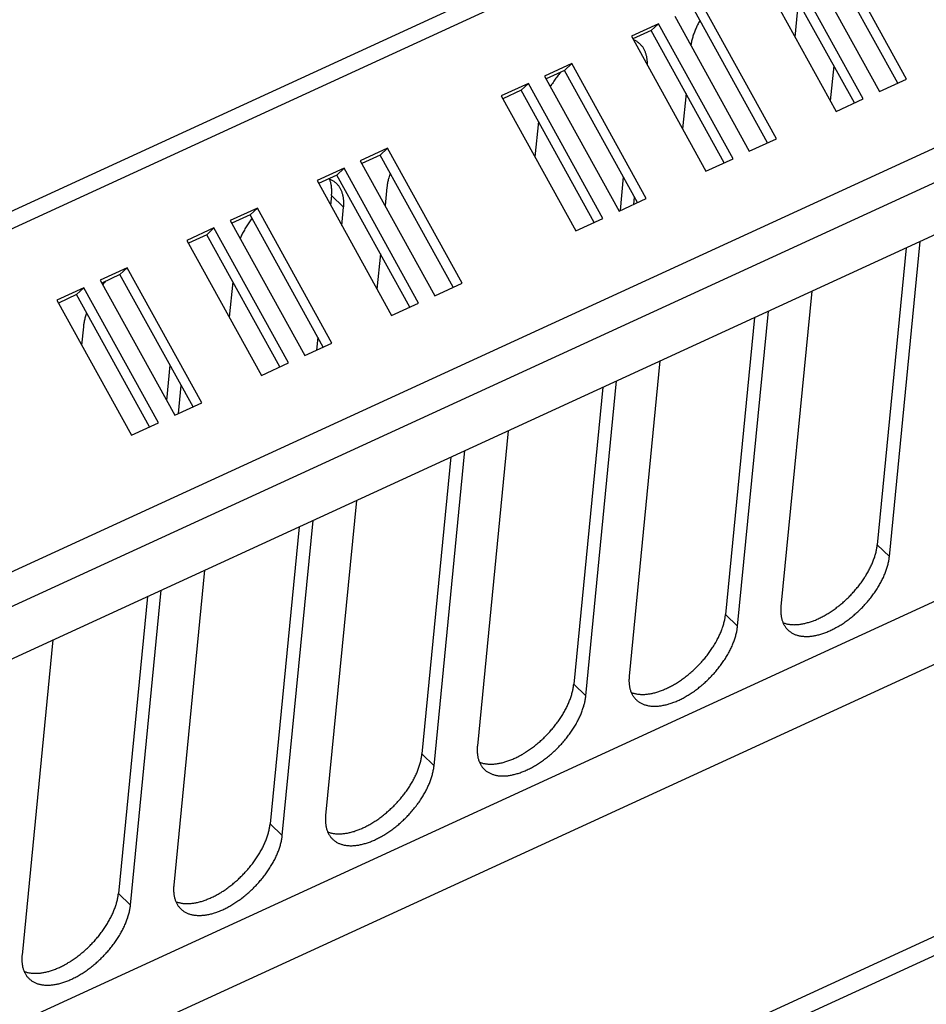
# Model space of a CAD drawing. Extents: x 0 to 594, y 0 to 420.
# Tile 64 of 131: x 531 to 544, y 92 to 107. Entities that reach past the tile are written whole.
import ezdxf

# ---------------------------------------------------------------- set-up
doc = ezdxf.new("R2010")
doc.units = 0
doc.header["$LTSCALE"] = 32.67
doc.layers.get('0').update_dxf_attribs({"linetype": 'CONTINUOUS'})

msp = doc.modelspace()

# ---------------------------------------------------------------- linework, layer by layer
at = {"color": 9, "linetype": 'CONTINUOUS'}
for p, q in [((566.544, 120.596), (519.915, 99.187)), ((566.688, 120.401), (520.059, 98.993)), ((568.922, 116.36), (522.293, 94.951)), ((569.04, 115.9), (522.411, 94.492)), ((535.353, 104.082), (535.174, 104.256)), ((553.886, 102.759), (507.872, 81.632)), ((555.251, 102.457), (506.379, 80.018)), ((543.419, 98.922), (543.241, 99.097)), ((541.176, 97.893), (540.997, 98.067)), ((538.932, 96.863), (538.754, 97.037)), ((536.689, 95.833), (536.511, 96.007)), ((534.446, 94.803), (534.268, 94.977)), ((532.203, 93.773), (532.024, 93.947))]:
    msp.add_line(p, q, dxfattribs=at)
at = {"color": 7, "linetype": 'CONTINUOUS'}
for p, q in [((522.733, 93.87), (568.56, 114.911)), ((543.673, 105.975), (542.571, 107.969)), ((542.17, 107.785), (543.272, 105.791)), ((543.543, 105.915), (542.463, 107.868)), ((543.032, 105.681), (541.93, 107.674)), ((541.529, 107.491), (542.631, 105.497)), ((542.902, 105.621), (541.822, 107.573)), ((541.75, 105.092), (540.648, 107.086)), ((542.026, 106.592), (542.077, 107.113)), ((540.247, 106.902), (541.349, 104.908)), ((541.62, 105.032), (540.54, 106.985)), ((540.007, 106.792), (539.606, 106.608)), ((540.007, 106.792), (539.899, 106.691)), ((541.109, 104.798), (540.007, 106.792)), ((539.606, 106.608), (540.708, 104.614)), ((539.899, 106.691), (539.629, 106.567)), ((540.979, 104.738), (539.899, 106.691)), ((538.725, 106.203), (538.324, 106.019)), ((538.725, 106.203), (538.618, 106.102)), ((539.827, 104.209), (538.725, 106.203)), ((542.597, 106.172), (542.546, 105.651)), ((538.324, 106.019), (539.427, 104.025)), ((538.618, 106.102), (538.347, 105.978)), ((539.697, 104.15), (538.618, 106.102)), ((538.084, 105.909), (537.684, 105.725)), ((538.084, 105.909), (537.977, 105.808)), ((539.186, 103.915), (538.084, 105.909)), ((543.272, 105.791), (543.673, 105.975)), ((537.684, 105.725), (538.786, 103.731)), ((537.977, 105.808), (537.706, 105.684)), ((539.056, 103.855), (537.977, 105.808)), ((540.414, 105.76), (540.363, 105.239)), ((542.631, 105.497), (543.032, 105.681)), ((538.231, 105.347), (538.18, 104.826)), ((541.349, 104.908), (541.75, 105.092)), ((536.001, 104.952), (535.6, 104.769)), ((535.894, 104.851), (535.623, 104.727)), ((536.001, 104.952), (535.894, 104.851)), ((536.973, 102.899), (535.894, 104.851)), ((537.103, 102.959), (536.001, 104.952)), ((535.6, 104.769), (536.703, 102.775)), ((540.708, 104.614), (541.109, 104.798)), ((535.36, 104.658), (534.96, 104.474)), ((535.253, 104.557), (534.982, 104.433)), ((535.36, 104.658), (535.253, 104.557)), ((536.332, 102.605), (535.253, 104.557)), ((536.462, 102.664), (535.36, 104.658)), ((534.96, 104.474), (536.062, 102.481)), ((539.486, 104.53), (539.438, 104.031)), ((535.994, 104.376), (535.967, 104.105)), ((535.174, 104.256), (535.16, 104.111)), ((539.427, 104.025), (539.827, 104.209)), ((539.642, 104.124), (539.652, 104.23)), ((534.078, 104.07), (533.678, 103.886)), ((534.078, 104.07), (533.971, 103.969)), ((535.18, 102.076), (534.078, 104.07)), ((535.326, 103.811), (535.353, 104.082)), ((533.678, 103.886), (534.78, 101.892)), ((533.971, 103.969), (533.7, 103.845)), ((535.05, 102.016), (533.971, 103.969)), ((538.786, 103.731), (539.186, 103.915)), ((533.437, 103.775), (533.037, 103.591)), ((533.437, 103.775), (533.33, 103.674)), ((534.539, 101.782), (533.437, 103.775)), ((533.037, 103.591), (534.139, 101.598)), ((533.33, 103.674), (533.059, 103.55)), ((534.409, 101.722), (533.33, 103.674)), ((543.419, 98.922), (543.874, 103.576)), ((543.669, 103.483), (543.241, 99.097)), ((535.897, 103.391), (535.846, 102.87)), ((532.155, 103.187), (531.755, 103.003)), ((532.155, 103.187), (532.048, 103.086)), ((533.258, 101.193), (532.155, 103.187)), ((531.755, 103.003), (532.857, 101.009)), ((532.048, 103.086), (531.778, 102.962)), ((533.127, 101.133), (532.048, 103.086)), ((533.714, 102.979), (533.663, 102.458)), ((536.703, 102.775), (537.103, 102.959)), ((531.514, 102.893), (531.114, 102.709)), ((531.514, 102.893), (531.407, 102.792)), ((532.617, 100.899), (531.514, 102.893)), ((542.272, 102.841), (541.817, 98.187)), ((531.114, 102.709), (532.216, 100.715)), ((531.407, 102.792), (531.137, 102.667)), ((532.486, 100.839), (531.407, 102.792)), ((536.062, 102.481), (536.462, 102.664)), ((541.176, 97.893), (541.631, 102.546)), ((541.426, 102.453), (540.997, 98.067)), ((531.507, 102.316), (531.481, 102.045)), ((534.97, 102.162), (534.951, 101.971)), ((534.78, 101.892), (535.18, 102.076)), ((540.028, 101.811), (539.573, 97.157)), ((532.787, 101.749), (532.736, 101.228)), ((534.139, 101.598), (534.539, 101.782)), ((538.932, 96.863), (539.387, 101.516)), ((532.912, 101.035), (532.953, 101.449)), ((539.183, 101.423), (538.754, 97.037)), ((532.857, 101.009), (533.258, 101.193)), ((532.216, 100.715), (532.617, 100.899)), ((537.785, 100.781), (537.33, 96.127)), ((536.689, 95.833), (537.144, 100.487)), ((536.939, 100.393), (536.511, 96.007)), ((535.542, 99.751), (535.087, 95.097)), ((534.696, 99.363), (534.268, 94.977)), ((534.446, 94.803), (534.901, 99.457)), ((533.298, 98.721), (532.843, 94.067)), ((532.453, 98.333), (532.024, 93.947)), ((532.203, 93.773), (532.657, 98.427)), ((554.559, 98.12), (512.657, 78.881)), ((512.629, 78.591), (554.53, 97.83)), ((531.055, 97.691), (530.6, 93.037))]:
    msp.add_line(p, q, dxfattribs=at)
for points in [[(540.62, 106.842), (540.616, 106.835), (540.607, 106.82), (540.599, 106.804), (540.591, 106.789), (540.584, 106.774), (540.576, 106.758), (540.569, 106.743), (540.562, 106.728), (540.556, 106.713), (540.549, 106.697), (540.543, 106.682), (540.537, 106.667), (540.532, 106.652), (540.526, 106.637), (540.521, 106.622), (540.516, 106.607), (540.512, 106.593), (540.508, 106.578), (540.504, 106.563), (540.5, 106.549), (540.496, 106.534), (540.493, 106.52), (540.49, 106.506), (540.488, 106.491), (540.485, 106.477), (540.485, 106.472)], [(539.738, 106.488), (539.731, 106.495), (539.723, 106.502), (539.715, 106.508), (539.707, 106.515), (539.698, 106.521), (539.69, 106.527), (539.681, 106.532), (539.671, 106.538), (539.662, 106.543), (539.652, 106.548), (539.642, 106.552), (539.636, 106.555)], [(539.842, 106.182), (539.842, 106.182), (539.842, 106.195), (539.842, 106.208), (539.842, 106.221), (539.842, 106.234), (539.841, 106.246), (539.84, 106.258), (539.838, 106.271), (539.837, 106.283), (539.835, 106.294), (539.833, 106.306), (539.83, 106.318), (539.827, 106.329), (539.824, 106.34), (539.821, 106.351), (539.817, 106.361), (539.813, 106.372), (539.809, 106.382), (539.805, 106.392), (539.8, 106.402), (539.795, 106.412), (539.79, 106.421), (539.784, 106.43), (539.779, 106.439), (539.773, 106.448), (539.766, 106.456), (539.76, 106.464), (539.753, 106.472), (539.746, 106.48), (539.738, 106.488)], [(538.565, 106.078), (538.56, 106.073), (538.548, 106.059), (538.536, 106.044), (538.525, 106.03), (538.513, 106.015), (538.502, 106.001), (538.49, 105.986), (538.479, 105.971), (538.469, 105.956), (538.458, 105.941), (538.448, 105.926), (538.438, 105.911), (538.428, 105.896), (538.418, 105.881), (538.409, 105.867)], [(536.042, 104.583), (536.04, 104.577), (536.035, 104.562), (536.03, 104.547), (536.025, 104.533), (536.021, 104.518), (536.017, 104.503), (536.013, 104.489), (536.01, 104.474), (536.007, 104.46), (536.004, 104.446), (536.001, 104.431), (535.999, 104.417), (535.997, 104.403), (535.995, 104.39), (535.994, 104.376)], [(535.251, 104.428), (535.244, 104.435), (535.237, 104.442), (535.229, 104.448), (535.22, 104.455), (535.212, 104.461), (535.203, 104.467), (535.194, 104.472), (535.185, 104.478), (535.175, 104.483), (535.166, 104.488), (535.156, 104.492), (535.146, 104.496), (535.135, 104.5), (535.132, 104.502)], [(535.174, 104.256), (535.176, 104.27), (535.177, 104.283), (535.177, 104.297), (535.177, 104.31), (535.178, 104.323), (535.177, 104.336), (535.177, 104.349), (535.176, 104.361), (535.175, 104.374), (535.173, 104.386), (535.172, 104.398), (535.17, 104.41), (535.168, 104.422), (535.165, 104.433), (535.162, 104.445), (535.159, 104.456), (535.156, 104.467), (535.152, 104.477), (535.148, 104.488), (535.144, 104.497)], [(535.353, 104.082), (535.354, 104.095), (535.355, 104.109), (535.355, 104.122), (535.356, 104.135), (535.356, 104.148), (535.356, 104.161), (535.355, 104.174), (535.354, 104.186), (535.353, 104.198), (535.352, 104.211), (535.35, 104.223), (535.348, 104.235), (535.346, 104.246), (535.343, 104.258), (535.341, 104.269), (535.338, 104.28), (535.334, 104.291), (535.331, 104.302), (535.327, 104.312), (535.323, 104.322), (535.318, 104.332), (535.314, 104.342), (535.309, 104.352), (535.303, 104.361), (535.298, 104.37), (535.292, 104.379), (535.286, 104.388), (535.28, 104.396), (535.273, 104.404), (535.266, 104.412), (535.259, 104.42), (535.251, 104.428)], [(533.998, 103.919), (533.993, 103.911), (533.982, 103.896), (533.972, 103.881), (533.961, 103.866), (533.951, 103.851), (533.941, 103.836), (533.931, 103.821), (533.922, 103.806), (533.912, 103.791), (533.903, 103.775), (533.895, 103.76), (533.886, 103.745), (533.878, 103.73), (533.869, 103.714), (533.861, 103.699), (533.854, 103.684), (533.846, 103.668), (533.839, 103.653), (533.832, 103.638), (533.826, 103.623), (533.825, 103.62)], [(531.835, 102.988), (531.83, 102.983), (531.818, 102.969), (531.806, 102.954), (531.795, 102.94), (531.792, 102.936)], [(531.555, 102.523), (531.553, 102.517), (531.548, 102.502), (531.543, 102.488), (531.539, 102.473), (531.534, 102.458), (531.53, 102.443), (531.527, 102.429), (531.523, 102.414), (531.52, 102.4), (531.517, 102.386), (531.515, 102.371), (531.512, 102.357), (531.51, 102.343), (531.508, 102.33), (531.507, 102.316)], [(541.847, 97.946), (541.852, 97.944), (541.862, 97.94), (541.873, 97.937), (541.883, 97.934), (541.894, 97.931), (541.905, 97.928), (541.916, 97.926), (541.927, 97.924), (541.938, 97.922), (541.95, 97.92), (541.962, 97.919), (541.974, 97.918), (541.986, 97.917), (541.998, 97.917), (542.01, 97.916), (542.023, 97.917), (542.035, 97.917), (542.048, 97.917), (542.061, 97.918), (542.074, 97.919), (542.087, 97.921), (542.1, 97.923), (542.114, 97.925), (542.127, 97.927), (542.141, 97.929), (542.155, 97.932), (542.168, 97.935), (542.182, 97.938), (542.196, 97.942), (542.21, 97.946), (542.224, 97.95), (542.239, 97.954), (542.253, 97.959), (542.267, 97.963), (542.282, 97.969), (542.296, 97.974), (542.31, 97.98), (542.325, 97.985), (542.34, 97.992), (542.354, 97.998), (542.369, 98.004), (542.383, 98.011), (542.398, 98.018), (542.413, 98.026), (542.427, 98.033), (542.442, 98.041), (542.457, 98.049), (542.471, 98.057), (542.486, 98.066), (542.501, 98.074), (542.515, 98.083), (542.53, 98.092), (542.545, 98.102), (542.559, 98.111), (542.574, 98.121), (542.588, 98.131), (542.603, 98.141), (542.617, 98.152), (542.631, 98.162), (542.645, 98.173), (542.66, 98.184), (542.674, 98.195), (542.688, 98.206), (542.702, 98.218), (542.716, 98.229), (542.729, 98.241), (542.743, 98.253), (542.756, 98.265), (542.77, 98.277), (542.783, 98.29), (542.796, 98.302), (542.81, 98.315), (542.823, 98.328), (542.835, 98.341), (542.848, 98.354), (542.861, 98.367), (542.873, 98.38), (542.885, 98.394), (542.898, 98.407), (542.91, 98.421), (542.921, 98.435), (542.933, 98.449), (542.945, 98.463), (542.956, 98.477), (542.967, 98.491), (542.978, 98.505), (542.989, 98.52), (543, 98.534), (543.01, 98.548), (543.02, 98.563), (543.03, 98.577), (543.04, 98.592), (543.05, 98.607), (543.059, 98.621), (543.069, 98.636), (543.078, 98.651), (543.087, 98.666), (543.095, 98.681), (543.104, 98.695), (543.112, 98.71), (543.12, 98.725), (543.127, 98.74), (543.135, 98.755), (543.142, 98.77), (543.149, 98.784), (543.156, 98.799), (543.163, 98.814), (543.169, 98.829), (543.175, 98.843), (543.181, 98.858), (543.186, 98.873), (543.192, 98.887), (543.197, 98.902), (543.202, 98.916), (543.206, 98.931), (543.211, 98.945), (543.215, 98.959), (543.218, 98.974), (543.222, 98.988), (543.225, 99.002), (543.228, 99.016), (543.231, 99.03), (543.233, 99.043), (543.236, 99.057), (543.238, 99.07), (543.239, 99.084), (543.241, 99.097)], [(541.918, 97.84), (541.925, 97.834), (541.933, 97.827), (541.941, 97.82), (541.949, 97.814), (541.958, 97.808), (541.966, 97.802), (541.975, 97.796), (541.985, 97.791), (541.994, 97.786), (542.004, 97.781), (542.014, 97.776), (542.024, 97.772), (542.034, 97.768), (542.044, 97.764), (542.055, 97.761), (542.066, 97.758), (542.077, 97.755), (542.088, 97.752), (542.1, 97.75), (542.112, 97.748), (542.123, 97.746), (542.135, 97.745), (542.148, 97.744), (542.16, 97.743), (542.173, 97.742), (542.185, 97.742), (542.198, 97.742), (542.211, 97.742), (542.224, 97.743), (542.237, 97.743), (542.251, 97.745), (542.264, 97.746), (542.278, 97.748), (542.292, 97.75), (542.306, 97.752), (542.32, 97.755), (542.334, 97.757), (542.348, 97.761), (542.362, 97.764), (542.377, 97.768), (542.391, 97.772), (542.406, 97.776), (542.42, 97.78), (542.435, 97.785), (542.45, 97.79), (542.465, 97.796), (542.48, 97.801), (542.494, 97.807), (542.509, 97.813), (542.524, 97.82), (542.539, 97.826), (542.555, 97.833), (542.57, 97.84), (542.585, 97.848), (542.6, 97.856), (542.615, 97.863), (542.63, 97.872), (542.645, 97.88), (542.66, 97.889), (542.675, 97.898), (542.691, 97.907), (542.706, 97.916), (542.721, 97.926), (542.736, 97.935), (542.751, 97.945), (542.765, 97.956), (542.78, 97.966), (542.795, 97.977), (542.81, 97.988), (542.824, 97.999), (542.839, 98.01), (542.854, 98.021), (542.868, 98.033), (542.882, 98.045), (542.897, 98.057), (542.911, 98.069), (542.925, 98.081), (542.939, 98.094), (542.953, 98.107), (542.966, 98.119), (542.98, 98.132), (542.993, 98.145), (543.007, 98.159), (543.02, 98.172), (543.033, 98.186), (543.046, 98.199), (543.058, 98.213), (543.071, 98.227), (543.083, 98.241), (543.096, 98.255), (543.108, 98.27), (543.12, 98.284), (543.131, 98.299), (543.143, 98.313), (543.154, 98.328), (543.165, 98.342), (543.176, 98.357), (543.187, 98.372), (543.198, 98.387), (543.208, 98.402), (543.218, 98.417), (543.228, 98.432), (543.238, 98.447), (543.248, 98.463), (543.257, 98.478), (543.266, 98.493), (543.275, 98.508), (543.283, 98.523), (543.292, 98.539), (543.3, 98.554), (543.308, 98.569), (543.315, 98.585), (543.323, 98.6), (543.33, 98.615), (543.337, 98.63), (543.344, 98.646), (543.35, 98.661), (543.356, 98.676), (543.362, 98.691), (543.368, 98.706), (543.373, 98.721), (543.378, 98.736), (543.383, 98.751), (543.387, 98.766), (543.392, 98.78), (543.396, 98.795), (543.399, 98.81), (543.403, 98.824), (543.406, 98.839), (543.409, 98.853), (543.411, 98.867), (543.414, 98.881), (543.416, 98.895), (543.418, 98.909), (543.419, 98.922)], [(541.817, 98.187), (541.815, 98.173), (541.815, 98.16), (541.814, 98.147), (541.814, 98.133), (541.814, 98.12), (541.814, 98.108), (541.814, 98.095), (541.815, 98.082), (541.816, 98.07), (541.818, 98.058), (541.819, 98.046), (541.821, 98.034), (541.823, 98.022), (541.826, 98.011), (541.829, 98), (541.832, 97.988), (541.835, 97.978), (541.839, 97.967), (541.843, 97.956), (541.847, 97.946), (541.851, 97.936), (541.856, 97.926), (541.861, 97.917), (541.866, 97.907), (541.872, 97.898), (541.877, 97.889), (541.883, 97.881), (541.89, 97.872), (541.896, 97.864), (541.903, 97.856), (541.91, 97.848), (541.918, 97.84)], [(539.603, 96.916), (539.609, 96.914), (539.619, 96.91), (539.629, 96.907), (539.64, 96.904), (539.651, 96.901), (539.661, 96.898), (539.672, 96.896), (539.684, 96.894), (539.695, 96.892), (539.707, 96.89), (539.718, 96.889), (539.73, 96.888), (539.742, 96.887), (539.755, 96.887), (539.767, 96.887), (539.779, 96.887), (539.792, 96.887), (539.805, 96.887), (539.818, 96.888), (539.831, 96.89), (539.844, 96.891), (539.857, 96.893), (539.871, 96.895), (539.884, 96.897), (539.898, 96.899), (539.911, 96.902), (539.925, 96.905), (539.939, 96.908), (539.953, 96.912), (539.967, 96.916), (539.981, 96.92), (539.995, 96.924), (540.01, 96.929), (540.024, 96.934), (540.038, 96.939), (540.053, 96.944), (540.067, 96.95), (540.082, 96.955), (540.096, 96.962), (540.111, 96.968), (540.125, 96.974), (540.14, 96.981), (540.155, 96.988), (540.169, 96.996), (540.184, 97.003), (540.199, 97.011), (540.213, 97.019), (540.228, 97.027), (540.243, 97.036), (540.258, 97.044), (540.272, 97.053), (540.287, 97.062), (540.301, 97.072), (540.316, 97.081), (540.33, 97.091), (540.345, 97.101), (540.359, 97.111), (540.374, 97.122), (540.388, 97.132), (540.402, 97.143), (540.416, 97.154), (540.43, 97.165), (540.444, 97.176), (540.458, 97.188), (540.472, 97.199), (540.486, 97.211), (540.5, 97.223), (540.513, 97.235), (540.527, 97.247), (540.54, 97.26), (540.553, 97.272), (540.566, 97.285), (540.579, 97.298), (540.592, 97.311), (540.605, 97.324), (540.617, 97.337), (540.63, 97.35), (540.642, 97.364), (540.654, 97.378), (540.666, 97.391), (540.678, 97.405), (540.69, 97.419), (540.701, 97.433), (540.713, 97.447), (540.724, 97.461), (540.735, 97.475), (540.746, 97.49), (540.756, 97.504), (540.767, 97.518), (540.777, 97.533), (540.787, 97.548), (540.797, 97.562), (540.807, 97.577), (540.816, 97.591), (540.825, 97.606), (540.834, 97.621), (540.843, 97.636), (540.852, 97.651), (540.86, 97.665), (540.868, 97.68), (540.876, 97.695), (540.884, 97.71), (540.892, 97.725), (540.899, 97.74), (540.906, 97.754), (540.913, 97.769), (540.919, 97.784), (540.926, 97.799), (540.932, 97.813), (540.938, 97.828), (540.943, 97.843), (540.948, 97.857), (540.953, 97.872), (540.958, 97.886), (540.963, 97.901), (540.967, 97.915), (540.971, 97.929), (540.975, 97.944), (540.979, 97.958), (540.982, 97.972), (540.985, 97.986), (540.988, 98), (540.99, 98.013), (540.992, 98.027), (540.994, 98.041), (540.996, 98.054), (540.997, 98.067)], [(539.675, 96.811), (539.682, 96.804), (539.689, 96.797), (539.697, 96.79), (539.706, 96.784), (539.714, 96.778), (539.723, 96.772), (539.732, 96.766), (539.741, 96.761), (539.751, 96.756), (539.76, 96.751), (539.77, 96.746), (539.78, 96.742), (539.791, 96.738), (539.801, 96.734), (539.812, 96.731), (539.823, 96.728), (539.834, 96.725), (539.845, 96.722), (539.857, 96.72), (539.868, 96.718), (539.88, 96.716), (539.892, 96.715), (539.904, 96.714), (539.917, 96.713), (539.929, 96.712), (539.942, 96.712), (539.955, 96.712), (539.968, 96.712), (539.981, 96.713), (539.994, 96.714), (540.008, 96.715), (540.021, 96.716), (540.035, 96.718), (540.048, 96.72), (540.062, 96.722), (540.076, 96.725), (540.09, 96.727), (540.105, 96.731), (540.119, 96.734), (540.133, 96.738), (540.148, 96.742), (540.162, 96.746), (540.177, 96.75), (540.192, 96.755), (540.207, 96.76), (540.221, 96.766), (540.236, 96.771), (540.251, 96.777), (540.266, 96.783), (540.281, 96.79), (540.296, 96.796), (540.311, 96.803), (540.326, 96.81), (540.341, 96.818), (540.357, 96.826), (540.372, 96.833), (540.387, 96.842), (540.402, 96.85), (540.417, 96.859), (540.432, 96.868), (540.447, 96.877), (540.462, 96.886), (540.477, 96.896), (540.492, 96.905), (540.507, 96.915), (540.522, 96.926), (540.537, 96.936), (540.552, 96.947), (540.567, 96.958), (540.581, 96.969), (540.596, 96.98), (540.61, 96.991), (540.625, 97.003), (540.639, 97.015), (540.653, 97.027), (540.667, 97.039), (540.681, 97.051), (540.695, 97.064), (540.709, 97.077), (540.723, 97.089), (540.736, 97.102), (540.75, 97.116), (540.763, 97.129), (540.776, 97.142), (540.789, 97.156), (540.802, 97.169), (540.815, 97.183), (540.828, 97.197), (540.84, 97.211), (540.852, 97.225), (540.864, 97.24), (540.876, 97.254), (540.888, 97.269), (540.9, 97.283), (540.911, 97.298), (540.922, 97.312), (540.933, 97.327), (540.944, 97.342), (540.955, 97.357), (540.965, 97.372), (540.975, 97.387), (540.985, 97.402), (540.995, 97.417), (541.004, 97.433), (541.014, 97.448), (541.023, 97.463), (541.032, 97.478), (541.04, 97.494), (541.049, 97.509), (541.057, 97.524), (541.065, 97.539), (541.072, 97.555), (541.08, 97.57), (541.087, 97.585), (541.094, 97.6), (541.1, 97.616), (541.107, 97.631), (541.113, 97.646), (541.119, 97.661), (541.124, 97.676), (541.13, 97.691), (541.135, 97.706), (541.14, 97.721), (541.144, 97.736), (541.148, 97.75), (541.152, 97.765), (541.156, 97.78), (541.159, 97.794), (541.163, 97.809), (541.166, 97.823), (541.168, 97.837), (541.17, 97.851), (541.172, 97.865), (541.174, 97.879), (541.176, 97.893)], [(539.573, 97.157), (539.572, 97.143), (539.571, 97.13), (539.571, 97.117), (539.57, 97.103), (539.57, 97.09), (539.57, 97.078), (539.571, 97.065), (539.572, 97.052), (539.573, 97.04), (539.574, 97.028), (539.576, 97.016), (539.578, 97.004), (539.58, 96.992), (539.583, 96.981), (539.585, 96.97), (539.588, 96.958), (539.592, 96.948), (539.595, 96.937), (539.599, 96.926), (539.603, 96.916), (539.608, 96.906), (539.613, 96.896), (539.617, 96.887), (539.623, 96.877), (539.628, 96.868), (539.634, 96.859), (539.64, 96.851), (539.646, 96.842), (539.653, 96.834), (539.66, 96.826), (539.667, 96.818), (539.675, 96.811)], [(537.36, 95.886), (537.366, 95.884), (537.376, 95.88), (537.386, 95.877), (537.397, 95.874), (537.407, 95.871), (537.418, 95.868), (537.429, 95.866), (537.44, 95.864), (537.452, 95.862), (537.463, 95.86), (537.475, 95.859), (537.487, 95.858), (537.499, 95.857), (537.511, 95.857), (537.524, 95.857), (537.536, 95.857), (537.549, 95.857), (537.562, 95.858), (537.574, 95.858), (537.587, 95.86), (537.601, 95.861), (537.614, 95.863), (537.627, 95.865), (537.641, 95.867), (537.654, 95.869), (537.668, 95.872), (537.682, 95.875), (537.696, 95.878), (537.71, 95.882), (537.724, 95.886), (537.738, 95.89), (537.752, 95.894), (537.766, 95.899), (537.781, 95.904), (537.795, 95.909), (537.809, 95.914), (537.824, 95.92), (537.838, 95.925), (537.853, 95.932), (537.868, 95.938), (537.882, 95.945), (537.897, 95.951), (537.911, 95.958), (537.926, 95.966), (537.941, 95.973), (537.955, 95.981), (537.97, 95.989), (537.985, 95.997), (538, 96.006), (538.014, 96.014), (538.029, 96.023), (538.043, 96.033), (538.058, 96.042), (538.073, 96.051), (538.087, 96.061), (538.102, 96.071), (538.116, 96.081), (538.13, 96.092), (538.145, 96.102), (538.159, 96.113), (538.173, 96.124), (538.187, 96.135), (538.201, 96.146), (538.215, 96.158), (538.229, 96.169), (538.243, 96.181), (538.256, 96.193), (538.27, 96.205), (538.283, 96.217), (538.297, 96.23), (538.31, 96.242), (538.323, 96.255), (538.336, 96.268), (538.349, 96.281), (538.362, 96.294), (538.374, 96.307), (538.387, 96.32), (538.399, 96.334), (538.411, 96.348), (538.423, 96.361), (538.435, 96.375), (538.447, 96.389), (538.458, 96.403), (538.469, 96.417), (538.481, 96.431), (538.492, 96.445), (538.502, 96.46), (538.513, 96.474), (538.523, 96.488), (538.534, 96.503), (538.544, 96.518), (538.554, 96.532), (538.563, 96.547), (538.573, 96.562), (538.582, 96.576), (538.591, 96.591), (538.6, 96.606), (538.609, 96.621), (538.617, 96.635), (538.625, 96.65), (538.633, 96.665), (538.641, 96.68), (538.648, 96.695), (538.656, 96.71), (538.663, 96.724), (538.669, 96.739), (538.676, 96.754), (538.682, 96.769), (538.688, 96.784), (538.694, 96.798), (538.7, 96.813), (538.705, 96.827), (538.71, 96.842), (538.715, 96.856), (538.72, 96.871), (538.724, 96.885), (538.728, 96.899), (538.732, 96.914), (538.735, 96.928), (538.739, 96.942), (538.742, 96.956), (538.744, 96.97), (538.747, 96.983), (538.749, 96.997), (538.751, 97.011), (538.753, 97.024), (538.754, 97.037)], [(537.431, 95.781), (537.438, 95.774), (537.446, 95.767), (537.454, 95.76), (537.462, 95.754), (537.471, 95.748), (537.48, 95.742), (537.489, 95.736), (537.498, 95.731), (537.507, 95.726), (537.517, 95.721), (537.527, 95.716), (537.537, 95.712), (537.547, 95.708), (537.558, 95.704), (537.569, 95.701), (537.579, 95.698), (537.591, 95.695), (537.602, 95.692), (537.613, 95.69), (537.625, 95.688), (537.637, 95.686), (537.649, 95.685), (537.661, 95.684), (537.673, 95.683), (537.686, 95.682), (537.699, 95.682), (537.711, 95.682), (537.724, 95.682), (537.738, 95.683), (537.751, 95.684), (537.764, 95.685), (537.778, 95.686), (537.791, 95.688), (537.805, 95.69), (537.819, 95.692), (537.833, 95.695), (537.847, 95.698), (537.861, 95.701), (537.876, 95.704), (537.89, 95.708), (537.905, 95.712), (537.919, 95.716), (537.934, 95.72), (537.948, 95.725), (537.963, 95.73), (537.978, 95.736), (537.993, 95.741), (538.008, 95.747), (538.023, 95.753), (538.038, 95.76), (538.053, 95.766), (538.068, 95.773), (538.083, 95.78), (538.098, 95.788), (538.113, 95.796), (538.128, 95.804), (538.144, 95.812), (538.159, 95.82), (538.174, 95.829), (538.189, 95.838), (538.204, 95.847), (538.219, 95.856), (538.234, 95.866), (538.249, 95.875), (538.264, 95.885), (538.279, 95.896), (538.294, 95.906), (538.308, 95.917), (538.323, 95.928), (538.338, 95.939), (538.352, 95.95), (538.367, 95.961), (538.381, 95.973), (538.396, 95.985), (538.41, 95.997), (538.424, 96.009), (538.438, 96.021), (538.452, 96.034), (538.466, 96.047), (538.48, 96.059), (538.493, 96.072), (538.507, 96.086), (538.52, 96.099), (538.533, 96.112), (538.546, 96.126), (538.559, 96.14), (538.572, 96.153), (538.584, 96.167), (538.597, 96.181), (538.609, 96.195), (538.621, 96.21), (538.633, 96.224), (538.645, 96.239), (538.656, 96.253), (538.668, 96.268), (538.679, 96.283), (538.69, 96.297), (538.701, 96.312), (538.711, 96.327), (538.722, 96.342), (538.732, 96.357), (538.742, 96.372), (538.751, 96.387), (538.761, 96.403), (538.77, 96.418), (538.779, 96.433), (538.788, 96.448), (538.797, 96.464), (538.805, 96.479), (538.813, 96.494), (538.821, 96.509), (538.829, 96.525), (538.836, 96.54), (538.843, 96.555), (538.85, 96.57), (538.857, 96.586), (538.863, 96.601), (538.87, 96.616), (538.875, 96.631), (538.881, 96.646), (538.886, 96.661), (538.891, 96.676), (538.896, 96.691), (538.901, 96.706), (538.905, 96.721), (538.909, 96.735), (538.913, 96.75), (538.916, 96.764), (538.919, 96.779), (538.922, 96.793), (538.925, 96.807), (538.927, 96.821), (538.929, 96.835), (538.931, 96.849), (538.932, 96.863)], [(537.33, 96.127), (537.329, 96.113), (537.328, 96.1), (537.327, 96.087), (537.327, 96.073), (537.327, 96.06), (537.327, 96.048), (537.328, 96.035), (537.328, 96.022), (537.33, 96.01), (537.331, 95.998), (537.333, 95.986), (537.335, 95.974), (537.337, 95.962), (537.339, 95.951), (537.342, 95.94), (537.345, 95.929), (537.348, 95.918), (537.352, 95.907), (537.356, 95.897), (537.36, 95.886), (537.365, 95.876), (537.369, 95.866), (537.374, 95.857), (537.379, 95.847), (537.385, 95.838), (537.391, 95.829), (537.397, 95.821), (537.403, 95.812), (537.41, 95.804), (537.416, 95.796), (537.423, 95.788), (537.431, 95.781)], [(535.117, 94.856), (535.122, 94.854), (535.132, 94.85), (535.143, 94.847), (535.153, 94.844), (535.164, 94.841), (535.175, 94.838), (535.186, 94.836), (535.197, 94.834), (535.209, 94.832), (535.22, 94.83), (535.232, 94.829), (535.244, 94.828), (535.256, 94.827), (535.268, 94.827), (535.28, 94.827), (535.293, 94.827), (535.305, 94.827), (535.318, 94.828), (535.331, 94.828), (535.344, 94.83), (535.357, 94.831), (535.371, 94.833), (535.384, 94.835), (535.397, 94.837), (535.411, 94.839), (535.425, 94.842), (535.438, 94.845), (535.452, 94.848), (535.466, 94.852), (535.48, 94.856), (535.494, 94.86), (535.509, 94.864), (535.523, 94.869), (535.537, 94.874), (535.552, 94.879), (535.566, 94.884), (535.581, 94.89), (535.595, 94.896), (535.61, 94.902), (535.624, 94.908), (535.639, 94.915), (535.653, 94.921), (535.668, 94.928), (535.683, 94.936), (535.698, 94.943), (535.712, 94.951), (535.727, 94.959), (535.742, 94.967), (535.756, 94.976), (535.771, 94.985), (535.786, 94.993), (535.8, 95.003), (535.815, 95.012), (535.829, 95.021), (535.844, 95.031), (535.858, 95.041), (535.873, 95.051), (535.887, 95.062), (535.901, 95.072), (535.916, 95.083), (535.93, 95.094), (535.944, 95.105), (535.958, 95.116), (535.972, 95.128), (535.986, 95.139), (535.999, 95.151), (536.013, 95.163), (536.027, 95.175), (536.04, 95.187), (536.053, 95.2), (536.067, 95.212), (536.08, 95.225), (536.093, 95.238), (536.106, 95.251), (536.118, 95.264), (536.131, 95.277), (536.143, 95.291), (536.156, 95.304), (536.168, 95.318), (536.18, 95.331), (536.192, 95.345), (536.203, 95.359), (536.215, 95.373), (536.226, 95.387), (536.237, 95.401), (536.248, 95.415), (536.259, 95.43), (536.27, 95.444), (536.28, 95.459), (536.29, 95.473), (536.301, 95.488), (536.31, 95.502), (536.32, 95.517), (536.33, 95.532), (536.339, 95.546), (536.348, 95.561), (536.357, 95.576), (536.365, 95.591), (536.374, 95.605), (536.382, 95.62), (536.39, 95.635), (536.398, 95.65), (536.405, 95.665), (536.412, 95.68), (536.419, 95.695), (536.426, 95.709), (536.433, 95.724), (536.439, 95.739), (536.445, 95.754), (536.451, 95.768), (536.456, 95.783), (536.462, 95.797), (536.467, 95.812), (536.472, 95.826), (536.476, 95.841), (536.481, 95.855), (536.485, 95.87), (536.488, 95.884), (536.492, 95.898), (536.495, 95.912), (536.498, 95.926), (536.501, 95.94), (536.504, 95.953), (536.506, 95.967), (536.508, 95.981), (536.509, 95.994), (536.511, 96.007)], [(535.188, 94.751), (535.195, 94.744), (535.203, 94.737), (535.211, 94.73), (535.219, 94.724), (535.228, 94.718), (535.236, 94.712), (535.245, 94.706), (535.255, 94.701), (535.264, 94.696), (535.274, 94.691), (535.284, 94.686), (535.294, 94.682), (535.304, 94.678), (535.315, 94.674), (535.325, 94.671), (535.336, 94.668), (535.347, 94.665), (535.359, 94.662), (535.37, 94.66), (535.382, 94.658), (535.394, 94.656), (535.406, 94.655), (535.418, 94.654), (535.43, 94.653), (535.443, 94.652), (535.455, 94.652), (535.468, 94.652), (535.481, 94.652), (535.494, 94.653), (535.508, 94.654), (535.521, 94.655), (535.534, 94.656), (535.548, 94.658), (535.562, 94.66), (535.576, 94.662), (535.59, 94.665), (535.604, 94.668), (535.618, 94.671), (535.632, 94.674), (535.647, 94.678), (535.661, 94.682), (535.676, 94.686), (535.69, 94.691), (535.705, 94.695), (535.72, 94.7), (535.735, 94.706), (535.75, 94.711), (535.765, 94.717), (535.78, 94.723), (535.795, 94.73), (535.81, 94.736), (535.825, 94.743), (535.84, 94.751), (535.855, 94.758), (535.87, 94.766), (535.885, 94.774), (535.9, 94.782), (535.915, 94.79), (535.93, 94.799), (535.946, 94.808), (535.961, 94.817), (535.976, 94.826), (535.991, 94.836), (536.006, 94.845), (536.021, 94.856), (536.036, 94.866), (536.05, 94.876), (536.065, 94.887), (536.08, 94.898), (536.095, 94.909), (536.109, 94.92), (536.124, 94.931), (536.138, 94.943), (536.152, 94.955), (536.167, 94.967), (536.181, 94.979), (536.195, 94.991), (536.209, 95.004), (536.223, 95.017), (536.236, 95.029), (536.25, 95.042), (536.263, 95.056), (536.277, 95.069), (536.29, 95.082), (536.303, 95.096), (536.316, 95.11), (536.328, 95.123), (536.341, 95.137), (536.353, 95.151), (536.366, 95.166), (536.378, 95.18), (536.39, 95.194), (536.401, 95.209), (536.413, 95.223), (536.424, 95.238), (536.436, 95.253), (536.447, 95.267), (536.457, 95.282), (536.468, 95.297), (536.478, 95.312), (536.488, 95.327), (536.498, 95.342), (536.508, 95.357), (536.518, 95.373), (536.527, 95.388), (536.536, 95.403), (536.545, 95.418), (536.554, 95.434), (536.562, 95.449), (536.57, 95.464), (536.578, 95.479), (536.586, 95.495), (536.593, 95.51), (536.6, 95.525), (536.607, 95.541), (536.614, 95.556), (536.62, 95.571), (536.626, 95.586), (536.632, 95.601), (536.638, 95.616), (536.643, 95.631), (536.648, 95.646), (536.653, 95.661), (536.657, 95.676), (536.662, 95.691), (536.666, 95.705), (536.669, 95.72), (536.673, 95.734), (536.676, 95.749), (536.679, 95.763), (536.682, 95.777), (536.684, 95.791), (536.686, 95.805), (536.688, 95.819), (536.689, 95.833)], [(532.873, 93.826), (532.879, 93.824), (532.889, 93.82), (532.899, 93.817), (532.91, 93.814), (532.921, 93.811), (532.932, 93.808), (532.943, 93.806), (532.954, 93.804), (532.965, 93.802), (532.977, 93.8), (532.989, 93.799), (533, 93.798), (533.012, 93.797), (533.025, 93.797), (533.037, 93.797), (533.05, 93.797), (533.062, 93.797), (533.075, 93.798), (533.088, 93.798), (533.101, 93.8), (533.114, 93.801), (533.127, 93.803), (533.141, 93.805), (533.154, 93.807), (533.168, 93.809), (533.181, 93.812), (533.195, 93.815), (533.209, 93.818), (533.223, 93.822), (533.237, 93.826), (533.251, 93.83), (533.265, 93.834), (533.28, 93.839), (533.294, 93.844), (533.308, 93.849), (533.323, 93.854), (533.337, 93.86), (533.352, 93.866), (533.366, 93.872), (533.381, 93.878), (533.396, 93.885), (533.41, 93.891), (533.425, 93.899), (533.44, 93.906), (533.454, 93.913), (533.469, 93.921), (533.484, 93.929), (533.498, 93.937), (533.513, 93.946), (533.528, 93.955), (533.542, 93.963), (533.557, 93.973), (533.571, 93.982), (533.586, 93.991), (533.6, 94.001), (533.615, 94.011), (533.629, 94.021), (533.644, 94.032), (533.658, 94.042), (533.672, 94.053), (533.686, 94.064), (533.701, 94.075), (533.715, 94.086), (533.728, 94.098), (533.742, 94.109), (533.756, 94.121), (533.77, 94.133), (533.783, 94.145), (533.797, 94.157), (533.81, 94.17), (533.823, 94.182), (533.836, 94.195), (533.849, 94.208), (533.862, 94.221), (533.875, 94.234), (533.888, 94.247), (533.9, 94.261), (533.912, 94.274), (533.924, 94.288), (533.936, 94.301), (533.948, 94.315), (533.96, 94.329), (533.971, 94.343), (533.983, 94.357), (533.994, 94.371), (534.005, 94.385), (534.016, 94.4), (534.026, 94.414), (534.037, 94.429), (534.047, 94.443), (534.057, 94.458), (534.067, 94.472), (534.077, 94.487), (534.086, 94.502), (534.095, 94.516), (534.105, 94.531), (534.113, 94.546), (534.122, 94.561), (534.13, 94.576), (534.139, 94.59), (534.147, 94.605), (534.154, 94.62), (534.162, 94.635), (534.169, 94.65), (534.176, 94.665), (534.183, 94.679), (534.189, 94.694), (534.196, 94.709), (534.202, 94.724), (534.208, 94.738), (534.213, 94.753), (534.219, 94.768), (534.224, 94.782), (534.228, 94.797), (534.233, 94.811), (534.237, 94.825), (534.241, 94.84), (534.245, 94.854), (534.249, 94.868), (534.252, 94.882), (534.255, 94.896), (534.258, 94.91), (534.26, 94.923), (534.262, 94.937), (534.264, 94.951), (534.266, 94.964), (534.268, 94.977)], [(535.087, 95.097), (535.086, 95.083), (535.085, 95.07), (535.084, 95.057), (535.084, 95.043), (535.084, 95.03), (535.084, 95.018), (535.084, 95.005), (535.085, 94.992), (535.086, 94.98), (535.088, 94.968), (535.089, 94.956), (535.091, 94.944), (535.093, 94.932), (535.096, 94.921), (535.099, 94.91), (535.102, 94.899), (535.105, 94.888), (535.109, 94.877), (535.113, 94.867), (535.117, 94.856), (535.121, 94.846), (535.126, 94.836), (535.131, 94.827), (535.136, 94.817), (535.142, 94.808), (535.147, 94.799), (535.153, 94.791), (535.16, 94.782), (535.166, 94.774), (535.173, 94.766), (535.18, 94.759), (535.188, 94.751)], [(532.945, 93.721), (532.952, 93.714), (532.96, 93.707), (532.968, 93.7), (532.976, 93.694), (532.984, 93.688), (532.993, 93.682), (533.002, 93.676), (533.011, 93.671), (533.021, 93.666), (533.03, 93.661), (533.04, 93.656), (533.05, 93.652), (533.061, 93.648), (533.071, 93.644), (533.082, 93.641), (533.093, 93.638), (533.104, 93.635), (533.115, 93.632), (533.127, 93.63), (533.138, 93.628), (533.15, 93.626), (533.162, 93.625), (533.174, 93.624), (533.187, 93.623), (533.199, 93.622), (533.212, 93.622), (533.225, 93.622), (533.238, 93.622), (533.251, 93.623), (533.264, 93.624), (533.278, 93.625), (533.291, 93.626), (533.305, 93.628), (533.319, 93.63), (533.332, 93.632), (533.346, 93.635), (533.361, 93.638), (533.375, 93.641), (533.389, 93.644), (533.403, 93.648), (533.418, 93.652), (533.432, 93.656), (533.447, 93.661), (533.462, 93.665), (533.477, 93.67), (533.491, 93.676), (533.506, 93.681), (533.521, 93.687), (533.536, 93.693), (533.551, 93.7), (533.566, 93.706), (533.581, 93.713), (533.596, 93.721), (533.612, 93.728), (533.627, 93.736), (533.642, 93.744), (533.657, 93.752), (533.672, 93.76), (533.687, 93.769), (533.702, 93.778), (533.717, 93.787), (533.732, 93.796), (533.747, 93.806), (533.762, 93.816), (533.777, 93.826), (533.792, 93.836), (533.807, 93.846), (533.822, 93.857), (533.837, 93.868), (533.851, 93.879), (533.866, 93.89), (533.88, 93.901), (533.895, 93.913), (533.909, 93.925), (533.923, 93.937), (533.938, 93.949), (533.952, 93.961), (533.965, 93.974), (533.979, 93.987), (533.993, 93.999), (534.007, 94.012), (534.02, 94.026), (534.033, 94.039), (534.047, 94.052), (534.06, 94.066), (534.072, 94.08), (534.085, 94.093), (534.098, 94.107), (534.11, 94.121), (534.122, 94.136), (534.135, 94.15), (534.146, 94.164), (534.158, 94.179), (534.17, 94.193), (534.181, 94.208), (534.192, 94.223), (534.203, 94.237), (534.214, 94.252), (534.225, 94.267), (534.235, 94.282), (534.245, 94.297), (534.255, 94.312), (534.265, 94.327), (534.274, 94.343), (534.284, 94.358), (534.293, 94.373), (534.302, 94.388), (534.31, 94.404), (534.319, 94.419), (534.327, 94.434), (534.335, 94.45), (534.342, 94.465), (534.35, 94.48), (534.357, 94.495), (534.364, 94.511), (534.37, 94.526), (534.377, 94.541), (534.383, 94.556), (534.389, 94.571), (534.394, 94.586), (534.4, 94.601), (534.405, 94.616), (534.41, 94.631), (534.414, 94.646), (534.418, 94.661), (534.422, 94.675), (534.426, 94.69), (534.43, 94.704), (534.433, 94.719), (534.436, 94.733), (534.438, 94.747), (534.441, 94.761), (534.443, 94.775), (534.444, 94.789), (534.446, 94.803)], [(530.63, 92.796), (530.636, 92.794), (530.646, 92.79), (530.656, 92.787), (530.667, 92.784), (530.677, 92.781), (530.688, 92.778), (530.699, 92.776), (530.711, 92.774), (530.722, 92.772), (530.733, 92.77), (530.745, 92.769), (530.757, 92.768), (530.769, 92.767), (530.781, 92.767), (530.794, 92.767), (530.806, 92.767), (530.819, 92.767), (530.832, 92.768), (530.845, 92.769), (530.858, 92.77), (530.871, 92.771), (530.884, 92.773), (530.897, 92.775), (530.911, 92.777), (530.924, 92.779), (530.938, 92.782), (530.952, 92.785), (530.966, 92.788), (530.98, 92.792), (530.994, 92.796), (531.008, 92.8), (531.022, 92.804), (531.036, 92.809), (531.051, 92.814), (531.065, 92.819), (531.079, 92.824), (531.094, 92.83), (531.108, 92.836), (531.123, 92.842), (531.138, 92.848), (531.152, 92.855), (531.167, 92.861), (531.182, 92.869), (531.196, 92.876), (531.211, 92.883), (531.226, 92.891), (531.24, 92.899), (531.255, 92.907), (531.27, 92.916), (531.284, 92.925), (531.299, 92.934), (531.314, 92.943), (531.328, 92.952), (531.343, 92.961), (531.357, 92.971), (531.372, 92.981), (531.386, 92.991), (531.4, 93.002), (531.415, 93.012), (531.429, 93.023), (531.443, 93.034), (531.457, 93.045), (531.471, 93.056), (531.485, 93.068), (531.499, 93.079), (531.513, 93.091), (531.526, 93.103), (531.54, 93.115), (531.553, 93.127), (531.567, 93.14), (531.58, 93.152), (531.593, 93.165), (531.606, 93.178), (531.619, 93.191), (531.632, 93.204), (531.644, 93.217), (531.657, 93.231), (531.669, 93.244), (531.681, 93.258), (531.693, 93.271), (531.705, 93.285), (531.717, 93.299), (531.728, 93.313), (531.739, 93.327), (531.751, 93.341), (531.762, 93.355), (531.772, 93.37), (531.783, 93.384), (531.794, 93.399), (531.804, 93.413), (531.814, 93.428), (531.824, 93.442), (531.833, 93.457), (531.843, 93.472), (531.852, 93.486), (531.861, 93.501), (531.87, 93.516), (531.879, 93.531), (531.887, 93.546), (531.895, 93.56), (531.903, 93.575), (531.911, 93.59), (531.918, 93.605), (531.926, 93.62), (531.933, 93.635), (531.94, 93.649), (531.946, 93.664), (531.952, 93.679), (531.958, 93.694), (531.964, 93.708), (531.97, 93.723), (531.975, 93.738), (531.98, 93.752), (531.985, 93.767), (531.99, 93.781), (531.994, 93.795), (531.998, 93.81), (532.002, 93.824), (532.005, 93.838), (532.009, 93.852), (532.012, 93.866), (532.014, 93.88), (532.017, 93.894), (532.019, 93.907), (532.021, 93.921), (532.023, 93.934), (532.024, 93.947)], [(532.843, 94.067), (532.842, 94.053), (532.841, 94.04), (532.841, 94.027), (532.84, 94.013), (532.84, 94), (532.841, 93.988), (532.841, 93.975), (532.842, 93.962), (532.843, 93.95), (532.844, 93.938), (532.846, 93.926), (532.848, 93.914), (532.85, 93.902), (532.853, 93.891), (532.855, 93.88), (532.858, 93.869), (532.862, 93.858), (532.865, 93.847), (532.869, 93.837), (532.873, 93.826), (532.878, 93.816), (532.883, 93.806), (532.888, 93.797), (532.893, 93.788), (532.898, 93.778), (532.904, 93.769), (532.91, 93.761), (532.916, 93.752), (532.923, 93.744), (532.93, 93.736), (532.937, 93.729), (532.945, 93.721)], [(530.701, 92.691), (530.708, 92.684), (530.716, 92.677), (530.724, 92.67), (530.733, 92.664), (530.741, 92.658), (530.75, 92.652), (530.759, 92.646), (530.768, 92.641), (530.777, 92.636), (530.787, 92.631), (530.797, 92.626), (530.807, 92.622), (530.817, 92.618), (530.828, 92.614), (530.839, 92.611), (530.85, 92.608), (530.861, 92.605), (530.872, 92.602), (530.883, 92.6), (530.895, 92.598), (530.907, 92.596), (530.919, 92.595), (530.931, 92.594), (530.944, 92.593), (530.956, 92.592), (530.969, 92.592), (530.982, 92.592), (530.995, 92.592), (531.008, 92.593), (531.021, 92.594), (531.034, 92.595), (531.048, 92.596), (531.062, 92.598), (531.075, 92.6), (531.089, 92.602), (531.103, 92.605), (531.117, 92.608), (531.131, 92.611), (531.146, 92.614), (531.16, 92.618), (531.175, 92.622), (531.189, 92.626), (531.204, 92.631), (531.219, 92.635), (531.233, 92.64), (531.248, 92.646), (531.263, 92.651), (531.278, 92.657), (531.293, 92.663), (531.308, 92.67), (531.323, 92.676), (531.338, 92.683), (531.353, 92.691), (531.368, 92.698), (531.383, 92.706), (531.398, 92.714), (531.414, 92.722), (531.429, 92.73), (531.444, 92.739), (531.459, 92.748), (531.474, 92.757), (531.489, 92.766), (531.504, 92.776), (531.519, 92.786), (531.534, 92.796), (531.549, 92.806), (531.564, 92.816), (531.579, 92.827), (531.593, 92.838), (531.608, 92.849), (531.623, 92.86), (531.637, 92.872), (531.651, 92.883), (531.666, 92.895), (531.68, 92.907), (531.694, 92.919), (531.708, 92.931), (531.722, 92.944), (531.736, 92.957), (531.75, 92.97), (531.763, 92.983), (531.777, 92.996), (531.79, 93.009), (531.803, 93.022), (531.816, 93.036), (531.829, 93.05), (531.842, 93.063), (531.854, 93.077), (531.867, 93.091), (531.879, 93.106), (531.891, 93.12), (531.903, 93.134), (531.915, 93.149), (531.926, 93.163), (531.938, 93.178), (531.949, 93.193), (531.96, 93.207), (531.971, 93.222), (531.981, 93.237), (531.992, 93.252), (532.002, 93.267), (532.012, 93.282), (532.022, 93.298), (532.031, 93.313), (532.04, 93.328), (532.049, 93.343), (532.058, 93.358), (532.067, 93.374), (532.075, 93.389), (532.083, 93.404), (532.091, 93.42), (532.099, 93.435), (532.106, 93.45), (532.114, 93.465), (532.12, 93.481), (532.127, 93.496), (532.133, 93.511), (532.14, 93.526), (532.145, 93.541), (532.151, 93.556), (532.156, 93.571), (532.162, 93.586), (532.166, 93.601), (532.171, 93.616), (532.175, 93.631), (532.179, 93.645), (532.183, 93.66), (532.186, 93.674), (532.189, 93.689), (532.192, 93.703), (532.195, 93.717), (532.197, 93.731), (532.199, 93.745), (532.201, 93.759), (532.203, 93.773)], [(530.6, 93.037), (530.599, 93.023), (530.598, 93.01), (530.597, 92.997), (530.597, 92.984), (530.597, 92.971), (530.597, 92.958), (530.598, 92.945), (530.599, 92.932), (530.6, 92.92), (530.601, 92.908), (530.603, 92.896), (530.605, 92.884), (530.607, 92.872), (530.609, 92.861), (530.612, 92.85), (530.615, 92.839), (530.619, 92.828), (530.622, 92.817), (530.626, 92.807), (530.63, 92.796), (530.635, 92.786), (530.639, 92.777), (530.644, 92.767), (530.65, 92.758), (530.655, 92.748), (530.661, 92.74), (530.667, 92.731), (530.673, 92.722), (530.68, 92.714), (530.686, 92.706), (530.694, 92.699), (530.701, 92.691)]]:
    msp.add_lwpolyline(points, dxfattribs=at)

doc.saveas('drawing.dxf')
